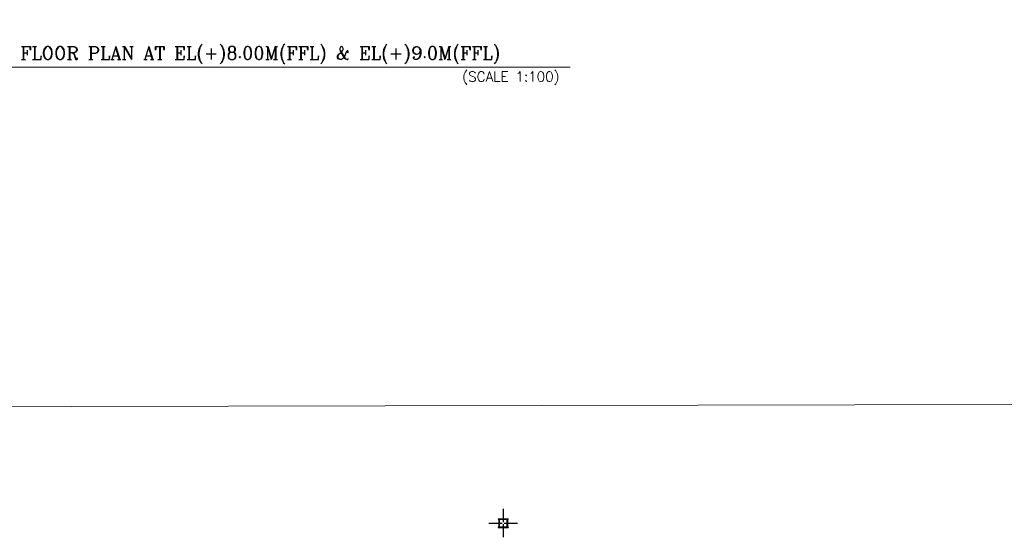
# Model space of a CAD drawing. Extents: x 18893 to 3351893, y -610358 to 406739.
# Tile 70 of 256: x 469068 to 514156, y 71699 to 95427. Entities that reach past the tile are written whole.
import ezdxf

# ---------------------------------------------------------------- set-up
doc = ezdxf.new("R2010")
doc.units = 0
doc.header["$LTSCALE"] = 800
doc.header["$MEASUREMENT"] = 0
doc.linetypes.add('CENTER2', pattern=[1.125, 0.75, -0.125, 0.125, -0.125])
doc.layers.add('Aux Ped Stel', color=7, linetype='CONTINUOUS')
doc.layers.add('CL', color=2, linetype='CENTER2')
for name, color, linetype, lineweight in [('Opening', 30, 'CONTINUOUS', 15), ('TEXT', 3, 'CONTINUOUS', 15), ('TEXT @ 1', 3, 'CONTINUOUS', 15), ('TIT', 4, 'CONTINUOUS', 13)]:
    doc.layers.add(name, color=color, linetype=linetype, lineweight=lineweight)
doc.styles.add('ARCHITECTURE', font='stylu.ttf')

msp = doc.modelspace()

# ---------------------------------------------------------------- linework, layer by layer
at = {"layer": 'Aux Ped Stel'}
for p, q in [((490981.54, 72549.42), (490981.54, 72524.42)), ((490981.54, 72549.42), (491431.54, 72549.42)), ((490981.54, 72524.42), (491431.54, 72524.42)), ((490981.54, 72174.42), (490981.54, 72149.42)), ((490981.54, 72174.42), (491431.54, 72174.42)), ((490981.54, 72149.42), (491431.54, 72149.42)), ((491006.54, 72524.42), (491006.54, 72174.42)), ((491031.54, 72524.42), (491031.54, 72174.42)), ((491381.54, 72524.42), (491381.54, 72174.42)), ((491406.54, 72524.42), (491406.54, 72174.42)), ((491431.54, 72549.42), (491431.54, 72524.42)), ((491431.54, 72174.42), (491431.54, 72149.42))]:
    msp.add_line(p, q, dxfattribs=at)
at = {"layer": 'CL'}
for p, q in [((491206.54, 72999.42), (491206.54, 71699.42)), ((490556.54, 72349.42), (491856.54, 72349.42))]:
    msp.add_line(p, q, dxfattribs=at)
at = {"layer": 'Opening'}
msp.add_lwpolyline([(392578.2, 209053.34), (736703.11, 209788.1), (736703.11, 78258.01), (392578.2, 77523.26)], close=True, dxfattribs=at)
at = {"layer": 'TIT'}
msp.add_line((466610.35, 93251.3), (494275.33, 93251.3), dxfattribs=at)

# ---------------------------------------------------------------- texts
at = {"layer": 'TEXT', "insert": (469095.66, 94196.99), "char_height": 600, "width": 47969.6739, "attachment_point": 1, "style": 'ARCHITECTURE'}
msp.add_mtext('{\\Fcomplex|c0;FLOOR PLAN AT EL(+)8.00M(FFL) & EL(+)9.0M(FFL)}', dxfattribs=at)
at = {"layer": 'TEXT @ 1', "ltscale": 100, "insert": (493792.77, 93044.31), "char_height": 454.5453, "width": 5287.8208, "attachment_point": 3, "style": 'ARCHITECTURE'}
msp.add_mtext('{\\Fcomplex|c0;(SCALE 1:100)}', dxfattribs=at)

doc.saveas('drawing.dxf')
